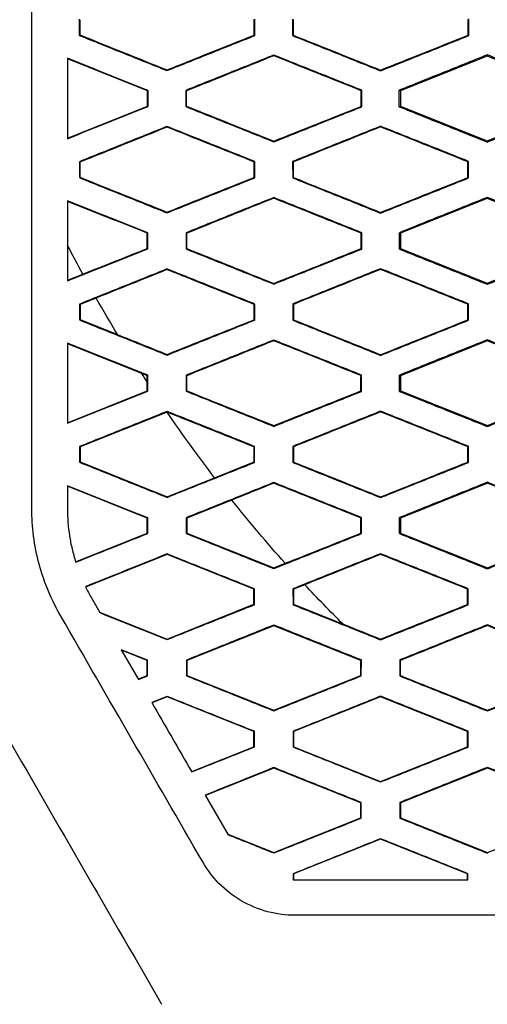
# Model space of a CAD drawing. Header units: millimetres. Extents: x 145 to 933, y -105 to 949.
# Tile 83 of 157: x 635.91 to 642.48, y 421.4 to 435.23. Entities that reach past the tile are written whole.
import ezdxf

# ---------------------------------------------------------------- set-up
doc = ezdxf.new("R2010")
doc.units = ezdxf.units.MM

msp = doc.modelspace()

# ---------------------------------------------------------------- linework, layer by layer
at = {"color": 7, "linetype": 'Continuous', "lineweight": 25}
for p, q in [((636.752, 435.237), (636.752, 435.011)), ((639.22, 435.009), (639.22, 435.239)), ((639.748, 435.24), (639.748, 435.008)), ((642.223, 435.007), (642.223, 435.241)), ((636.752, 435.011), (636.761, 435.017)), ((639.22, 435.009), (639.211, 435.015)), ((639.748, 435.008), (639.757, 435.014)), ((642.223, 435.007), (642.214, 435.013)), ((639.484, 434.734), (639.484, 434.724)), ((642.484, 434.718), (641.263, 434.23)), ((642.484, 434.737), (642.484, 434.718)), ((643.706, 434.23), (642.484, 434.718)), ((637.984, 434.516), (637.984, 434.526)), ((640.984, 434.513), (640.984, 434.522)), ((637.718, 434.238), (637.709, 434.232)), ((637.718, 434.01), (637.718, 434.238)), ((638.25, 434.238), (638.251, 434.01)), ((638.25, 434.238), (638.259, 434.232)), ((638.259, 434.016), (638.259, 434.232)), ((640.721, 434.24), (640.712, 434.234)), ((640.721, 434.008), (640.721, 434.24)), ((641.263, 434.23), (641.247, 434.24)), ((641.263, 434.23), (641.263, 434.018)), ((637.718, 434.01), (637.709, 434.016)), ((638.259, 434.016), (638.251, 434.01)), ((640.721, 434.008), (640.712, 434.014)), ((641.248, 434.008), (641.263, 434.018)), ((641.263, 434.018), (642.484, 433.53)), ((642.484, 433.53), (643.706, 434.018)), ((637.984, 433.731), (637.984, 433.722)), ((640.984, 433.734), (640.984, 433.725)), ((639.484, 433.515), (639.484, 433.525)), ((642.484, 433.512), (642.484, 433.53)), ((636.753, 433.236), (636.753, 433.012)), ((636.762, 433.23), (636.753, 433.236)), ((639.219, 433.238), (639.21, 433.232)), ((639.219, 433.01), (639.219, 433.238)), ((639.749, 433.239), (639.75, 433.009)), ((639.758, 433.233), (639.749, 433.239)), ((642.222, 433.24), (642.213, 433.234)), ((642.222, 433.008), (642.222, 433.24)), ((636.753, 433.012), (636.762, 433.017)), ((639.219, 433.01), (639.21, 433.015)), ((639.75, 433.009), (639.758, 433.015)), ((642.222, 433.008), (642.213, 433.014)), ((639.484, 432.732), (639.484, 432.723)), ((642.484, 432.718), (641.263, 432.23)), ((642.484, 432.735), (642.484, 432.718)), ((643.706, 432.23), (642.484, 432.718)), ((637.984, 432.518), (637.984, 432.527)), ((640.984, 432.514), (640.984, 432.524)), ((637.716, 432.237), (637.708, 432.231)), ((637.716, 432.011), (637.716, 432.237)), ((638.252, 432.237), (638.252, 432.011)), ((638.252, 432.237), (638.261, 432.231)), ((638.261, 432.017), (638.261, 432.231)), ((640.72, 432.239), (640.711, 432.233)), ((640.72, 432.009), (640.72, 432.239)), ((641.263, 432.23), (641.249, 432.239)), ((641.263, 432.23), (641.263, 432.018)), ((637.716, 432.011), (637.708, 432.017)), ((638.261, 432.017), (638.252, 432.011)), ((640.72, 432.009), (640.711, 432.015)), ((641.249, 432.009), (641.263, 432.018)), ((641.263, 432.018), (642.484, 431.53)), ((642.484, 431.53), (643.706, 432.018)), ((637.984, 431.73), (637.984, 431.72)), ((640.984, 431.733), (640.984, 431.724)), ((636.586, 431.57), (636.802, 431.656)), ((639.484, 431.517), (639.484, 431.526)), ((642.484, 431.514), (642.484, 431.53)), ((636.989, 431.32), (636.763, 431.23)), ((636.754, 431.235), (636.755, 431.013)), ((636.763, 431.23), (636.754, 431.235)), ((636.763, 431.23), (636.763, 431.018)), ((639.218, 431.237), (639.209, 431.232)), ((639.217, 431.011), (639.218, 431.237)), ((639.751, 431.238), (639.751, 431.01)), ((639.76, 431.232), (639.751, 431.238)), ((642.22, 431.239), (642.212, 431.233)), ((642.22, 431.009), (642.22, 431.239)), ((636.755, 431.013), (636.763, 431.018)), ((636.763, 431.018), (637.289, 430.808)), ((639.217, 431.011), (639.209, 431.016)), ((639.751, 431.01), (639.76, 431.016)), ((642.22, 431.009), (642.211, 431.015)), ((637.629, 430.261), (636.586, 430.678)), ((639.484, 430.731), (639.484, 430.721)), ((642.484, 430.718), (641.263, 430.23)), ((642.484, 430.734), (642.484, 430.718)), ((643.706, 430.23), (642.484, 430.718)), ((637.985, 430.519), (637.985, 430.529)), ((640.985, 430.516), (640.985, 430.525)), ((637.715, 430.236), (637.706, 430.23)), ((637.706, 430.141), (637.706, 430.23)), ((637.715, 430.012), (637.715, 430.236)), ((638.253, 430.236), (638.254, 430.012)), ((638.253, 430.236), (638.262, 430.23)), ((638.262, 430.018), (638.262, 430.23)), ((640.718, 430.238), (640.71, 430.232)), ((640.718, 430.01), (640.718, 430.238)), ((641.263, 430.23), (641.25, 430.238)), ((641.263, 430.23), (641.263, 430.018)), ((637.706, 430.018), (637.706, 430.141)), ((636.586, 429.57), (637.706, 430.018)), ((637.715, 430.012), (637.706, 430.018)), ((638.262, 430.018), (638.254, 430.012)), ((640.718, 430.01), (640.709, 430.016)), ((641.25, 430.01), (641.263, 430.018)), ((641.263, 430.018), (642.485, 429.53)), ((642.485, 429.53), (643.706, 430.018)), ((637.985, 429.718), (636.763, 429.23)), ((637.985, 429.728), (637.985, 429.718)), ((637.988, 429.717), (637.985, 429.718)), ((640.985, 429.731), (640.985, 429.722)), ((639.485, 429.518), (639.485, 429.528)), ((642.485, 429.516), (642.485, 429.53)), ((636.756, 429.234), (636.756, 429.014)), ((636.763, 429.23), (636.756, 429.234)), ((636.763, 429.23), (636.763, 429.018)), ((639.216, 429.236), (639.207, 429.23)), ((639.216, 429.012), (639.216, 429.236)), ((639.753, 429.237), (639.753, 429.011)), ((639.761, 429.231), (639.753, 429.237)), ((642.219, 429.238), (642.21, 429.232)), ((642.219, 429.01), (642.219, 429.238)), ((636.756, 429.014), (636.763, 429.018)), ((636.763, 429.018), (637.985, 428.529)), ((639.216, 429.012), (639.207, 429.018)), ((639.753, 429.011), (639.761, 429.017)), ((642.219, 429.01), (642.21, 429.016)), ((636.586, 428.684), (636.586, 428.365)), ((637.706, 428.23), (636.586, 428.678)), ((637.985, 428.529), (638.652, 428.796)), ((639.485, 428.729), (639.485, 428.719)), ((642.485, 428.718), (641.263, 428.23)), ((642.485, 428.732), (642.485, 428.718)), ((643.706, 428.23), (642.485, 428.718)), ((637.985, 428.521), (637.985, 428.529)), ((640.985, 428.518), (640.985, 428.527)), ((638.896, 428.483), (638.263, 428.23)), ((637.713, 428.235), (637.706, 428.23)), ((637.706, 428.018), (637.706, 428.23)), ((637.713, 428.013), (637.713, 428.235)), ((638.255, 428.235), (638.255, 428.013)), ((638.255, 428.235), (638.263, 428.23)), ((638.263, 428.23), (638.263, 428.018)), ((640.717, 428.237), (640.708, 428.231)), ((640.716, 428.011), (640.717, 428.237)), ((641.263, 428.23), (641.252, 428.237)), ((641.263, 428.23), (641.263, 428.018)), ((636.699, 427.615), (637.706, 428.018)), ((637.713, 428.013), (637.706, 428.018)), ((638.263, 428.018), (638.255, 428.013)), ((638.263, 428.018), (639.485, 427.53)), ((640.716, 428.011), (640.708, 428.017)), ((641.252, 428.011), (641.263, 428.018)), ((641.263, 428.018), (642.485, 427.53)), ((642.485, 427.53), (643.706, 428.018)), ((637.985, 427.718), (636.841, 427.261)), ((637.985, 427.726), (637.985, 427.718)), ((639.206, 427.23), (637.985, 427.718)), ((640.985, 427.729), (640.985, 427.72)), ((639.485, 427.53), (639.645, 427.594)), ((639.485, 427.52), (639.485, 427.53)), ((642.485, 427.517), (642.485, 427.53)), ((639.92, 427.293), (639.763, 427.23)), ((639.214, 427.235), (639.206, 427.23)), ((639.206, 427.018), (639.206, 427.23)), ((639.214, 427.013), (639.214, 427.235)), ((639.754, 427.236), (639.755, 427.013)), ((639.763, 427.23), (639.754, 427.236)), ((639.763, 427.23), (639.763, 427.018)), ((642.217, 427.237), (642.208, 427.231)), ((642.217, 427.011), (642.217, 427.237)), ((636.922, 427.108), (637.042, 426.901)), ((637.985, 426.529), (639.206, 427.018)), ((639.214, 427.013), (639.206, 427.018)), ((639.755, 427.013), (639.763, 427.018)), ((639.763, 427.018), (640.458, 426.74)), ((642.217, 427.011), (642.208, 427.017)), ((637.037, 426.908), (637.985, 426.529)), ((642.485, 426.73), (642.485, 426.72)), ((639.485, 426.718), (638.263, 426.23)), ((639.485, 426.727), (639.485, 426.718)), ((640.706, 426.23), (639.485, 426.718)), ((637.985, 426.523), (637.985, 426.529)), ((640.985, 426.52), (640.985, 426.529)), ((637.711, 426.233), (637.342, 426.381)), ((637.342, 426.381), (637.583, 425.964)), ((637.706, 426.23), (637.346, 426.374)), ((637.711, 426.233), (637.706, 426.23)), ((637.706, 426.018), (637.706, 426.23)), ((637.711, 426.015), (637.711, 426.233)), ((638.257, 426.234), (638.257, 426.014)), ((638.257, 426.234), (638.263, 426.23)), ((638.263, 426.23), (638.263, 426.018)), ((640.715, 426.236), (640.706, 426.23)), ((640.706, 426.018), (640.706, 426.23)), ((640.714, 426.013), (640.715, 426.236)), ((641.254, 426.236), (641.254, 426.012)), ((641.254, 426.236), (641.263, 426.23)), ((641.263, 426.018), (641.263, 426.23)), ((637.58, 425.968), (637.706, 426.018)), ((637.583, 425.964), (637.711, 426.015)), ((637.711, 426.015), (637.706, 426.018)), ((638.263, 426.018), (638.257, 426.014)), ((638.263, 426.018), (639.485, 425.53)), ((639.485, 425.53), (640.706, 426.018)), ((640.714, 426.013), (640.706, 426.018)), ((641.263, 426.018), (641.254, 426.012)), ((637.985, 425.724), (637.771, 425.638)), ((637.985, 425.718), (637.773, 425.634)), ((637.985, 425.724), (637.985, 425.718)), ((639.206, 425.23), (637.985, 425.718)), ((640.985, 425.718), (639.763, 425.23)), ((640.985, 425.727), (640.985, 425.718)), ((642.206, 425.23), (640.985, 425.718)), ((639.485, 425.522), (639.485, 425.53)), ((642.485, 425.52), (642.485, 425.529)), ((639.212, 425.234), (639.206, 425.23)), ((639.206, 425.018), (639.206, 425.23)), ((639.212, 425.014), (639.212, 425.234)), ((639.756, 425.234), (639.757, 425.014)), ((639.763, 425.23), (639.756, 425.234)), ((639.763, 425.23), (639.763, 425.018)), ((642.215, 425.236), (642.206, 425.23)), ((642.206, 425.018), (642.206, 425.23)), ((642.215, 425.012), (642.215, 425.236)), ((638.331, 424.668), (639.206, 425.018)), ((639.212, 425.014), (639.206, 425.018)), ((639.757, 425.014), (639.763, 425.018)), ((639.763, 425.018), (640.985, 424.53)), ((640.985, 424.53), (642.206, 425.018)), ((642.215, 425.012), (642.206, 425.018)), ((639.485, 424.718), (638.524, 424.334)), ((639.485, 424.725), (639.485, 424.718)), ((640.706, 424.23), (639.485, 424.718)), ((642.485, 424.718), (641.263, 424.23)), ((642.485, 424.728), (642.485, 424.718)), ((643.706, 424.23), (642.485, 424.718)), ((640.985, 424.522), (640.985, 424.53)), ((638.522, 424.338), (638.842, 423.782)), ((640.713, 424.234), (640.706, 424.23)), ((640.706, 424.018), (640.706, 424.23)), ((640.712, 424.014), (640.713, 424.234)), ((641.256, 424.234), (641.256, 424.014)), ((641.256, 424.234), (641.263, 424.23)), ((641.263, 424.23), (641.263, 424.018)), ((639.485, 423.53), (640.706, 424.018)), ((640.712, 424.014), (640.706, 424.018)), ((641.263, 424.018), (641.256, 424.014)), ((641.263, 424.018), (642.485, 423.53)), ((642.485, 423.53), (643.706, 424.018)), ((638.839, 423.788), (639.485, 423.53)), ((640.985, 423.718), (639.763, 423.23)), ((640.985, 423.725), (640.985, 423.718)), ((642.206, 423.23), (640.985, 423.718)), ((639.485, 423.525), (639.485, 423.53)), ((642.485, 423.522), (642.485, 423.53)), ((639.759, 423.233), (639.759, 423.149)), ((639.759, 423.233), (639.763, 423.23)), ((639.763, 423.23), (639.763, 423.149)), ((642.213, 423.234), (642.206, 423.23)), ((642.206, 423.149), (642.206, 423.23)), ((642.213, 423.149), (642.213, 423.234))]:
    msp.add_line(p, q, dxfattribs=at)
for points in [[(636.086, 428.36), (636.086, 435.923), (636.086, 443.454), (636.085, 450.982)], [(636.761, 435.231), (636.761, 435.16), (636.761, 435.088), (636.761, 435.017)], [(639.211, 435.015), (639.211, 435.088), (639.211, 435.16), (639.211, 435.233)], [(639.757, 435.234), (639.757, 435.161), (639.757, 435.087), (639.757, 435.014)], [(642.214, 435.013), (642.214, 435.087), (642.214, 435.161), (642.214, 435.235)], [(636.761, 435.017), (637.168, 434.853), (637.576, 434.689), (637.984, 434.526)], [(637.984, 434.526), (638.393, 434.689), (638.802, 434.852), (639.211, 435.015)], [(639.757, 435.014), (640.166, 434.85), (640.575, 434.686), (640.984, 434.522)], [(640.984, 434.522), (641.394, 434.686), (641.804, 434.849), (642.214, 435.013)], [(637.709, 434.232), (637.334, 434.381), (636.96, 434.53), (636.586, 434.68)], [(639.484, 434.724), (639.076, 434.56), (638.668, 434.396), (638.259, 434.232)], [(640.712, 434.234), (640.303, 434.397), (639.894, 434.561), (639.484, 434.724)], [(637.709, 434.016), (637.709, 434.088), (637.709, 434.16), (637.709, 434.232)], [(640.712, 434.014), (640.712, 434.087), (640.712, 434.161), (640.712, 434.234)], [(641.248, 434.008), (641.247, 434.085), (641.247, 434.163), (641.247, 434.24)], [(636.586, 433.569), (636.96, 433.718), (637.334, 433.867), (637.709, 434.016)], [(638.259, 434.016), (638.668, 433.852), (639.076, 433.688), (639.484, 433.525)], [(639.484, 433.525), (639.894, 433.688), (640.303, 433.851), (640.712, 434.014)], [(637.984, 433.722), (637.577, 433.558), (637.169, 433.394), (636.762, 433.23)], [(639.21, 433.232), (638.802, 433.395), (638.393, 433.559), (637.984, 433.722)], [(640.984, 433.725), (640.576, 433.561), (640.167, 433.397), (639.758, 433.233)], [(642.213, 433.234), (641.803, 433.398), (641.394, 433.562), (640.984, 433.725)], [(636.762, 433.23), (636.762, 433.159), (636.762, 433.088), (636.762, 433.017)], [(639.21, 433.015), (639.21, 433.088), (639.21, 433.16), (639.21, 433.232)], [(639.758, 433.233), (639.758, 433.16), (639.758, 433.088), (639.758, 433.015)], [(642.213, 433.014), (642.213, 433.087), (642.213, 433.161), (642.213, 433.234)], [(636.762, 433.017), (637.169, 432.854), (637.577, 432.691), (637.984, 432.527)], [(637.984, 432.527), (638.393, 432.69), (638.801, 432.853), (639.21, 433.015)], [(639.758, 433.015), (640.167, 432.851), (640.576, 432.688), (640.984, 432.524)], [(640.984, 432.524), (641.394, 432.687), (641.803, 432.85), (642.213, 433.014)], [(637.708, 432.231), (637.334, 432.38), (636.96, 432.529), (636.586, 432.678)], [(639.484, 432.723), (639.076, 432.559), (638.668, 432.395), (638.261, 432.231)], [(640.711, 432.233), (640.302, 432.396), (639.893, 432.56), (639.484, 432.723)], [(637.708, 432.017), (637.708, 432.088), (637.708, 432.16), (637.708, 432.231)], [(640.711, 432.015), (640.711, 432.088), (640.711, 432.16), (640.711, 432.233)], [(641.249, 432.009), (641.249, 432.086), (641.249, 432.163), (641.249, 432.239)], [(636.802, 431.657), (636.729, 431.791), (636.657, 431.925), (636.586, 432.061)], [(636.802, 431.657), (637.104, 431.777), (637.406, 431.897), (637.708, 432.017)], [(638.261, 432.017), (638.669, 431.853), (639.076, 431.69), (639.484, 431.526)], [(639.484, 431.526), (639.893, 431.689), (640.302, 431.852), (640.711, 432.015)], [(637.984, 431.72), (637.653, 431.587), (637.321, 431.454), (636.989, 431.32)], [(639.209, 431.232), (638.801, 431.394), (638.392, 431.557), (637.984, 431.72)], [(640.984, 431.724), (640.576, 431.56), (640.168, 431.396), (639.76, 431.232)], [(642.212, 431.233), (641.803, 431.397), (641.393, 431.56), (640.984, 431.724)], [(637.289, 430.808), (637.187, 430.977), (637.087, 431.148), (636.989, 431.32)], [(639.209, 431.016), (639.209, 431.088), (639.209, 431.16), (639.209, 431.232)], [(639.76, 431.232), (639.76, 431.16), (639.76, 431.088), (639.76, 431.016)], [(642.211, 431.015), (642.212, 431.088), (642.212, 431.161), (642.212, 431.233)], [(637.985, 430.529), (638.392, 430.691), (638.8, 430.854), (639.209, 431.016)], [(639.76, 431.016), (640.168, 430.852), (640.576, 430.689), (640.985, 430.525)], [(640.985, 430.525), (641.393, 430.688), (641.802, 430.852), (642.211, 431.015)], [(637.289, 430.808), (637.521, 430.715), (637.753, 430.622), (637.985, 430.529)], [(639.484, 430.721), (639.077, 430.558), (638.669, 430.394), (638.262, 430.23)], [(640.71, 430.232), (640.301, 430.395), (639.893, 430.558), (639.484, 430.721)], [(637.706, 430.23), (637.68, 430.24), (637.655, 430.25), (637.629, 430.261)], [(637.706, 430.141), (637.68, 430.181), (637.654, 430.221), (637.629, 430.261)], [(640.709, 430.016), (640.709, 430.088), (640.709, 430.16), (640.71, 430.232)], [(641.25, 430.01), (641.25, 430.086), (641.25, 430.162), (641.25, 430.238)], [(638.262, 430.018), (638.67, 429.854), (639.077, 429.691), (639.485, 429.528)], [(639.485, 429.528), (639.893, 429.691), (640.301, 429.853), (640.709, 430.016)], [(639.207, 429.23), (638.801, 429.393), (638.394, 429.555), (637.988, 429.717)], [(638.652, 428.797), (638.423, 429.097), (638.201, 429.404), (637.988, 429.717)], [(640.985, 429.722), (640.577, 429.558), (640.169, 429.395), (639.761, 429.231)], [(642.21, 429.232), (641.801, 429.396), (641.393, 429.559), (640.985, 429.722)], [(639.207, 429.018), (639.207, 429.089), (639.207, 429.159), (639.207, 429.23)], [(639.761, 429.231), (639.761, 429.16), (639.761, 429.088), (639.761, 429.017)], [(642.21, 429.016), (642.21, 429.088), (642.21, 429.16), (642.21, 429.232)], [(638.652, 428.797), (638.837, 428.87), (639.022, 428.944), (639.207, 429.018)], [(639.761, 429.017), (640.169, 428.854), (640.577, 428.69), (640.985, 428.527)], [(640.985, 428.527), (641.393, 428.69), (641.801, 428.853), (642.21, 429.016)], [(639.485, 428.719), (639.288, 428.641), (639.092, 428.562), (638.896, 428.483)], [(640.708, 428.231), (640.3, 428.394), (639.892, 428.557), (639.485, 428.719)], [(639.645, 427.594), (639.387, 427.883), (639.137, 428.179), (638.896, 428.483)], [(636.488, 426.86), (636.427, 426.966), (636.312, 427.195), (636.18, 427.579), (636.101, 427.979), (636.086, 428.237), (636.086, 428.36)], [(640.708, 428.017), (640.708, 428.088), (640.708, 428.16), (640.708, 428.231)], [(641.252, 428.011), (641.252, 428.086), (641.252, 428.162), (641.252, 428.237)], [(639.645, 427.594), (639.999, 427.735), (640.353, 427.876), (640.708, 428.017)], [(640.985, 427.72), (640.63, 427.578), (640.275, 427.435), (639.92, 427.293)], [(642.208, 427.231), (641.8, 427.394), (641.392, 427.557), (640.985, 427.72)], [(640.458, 426.74), (640.275, 426.92), (640.096, 427.105), (639.92, 427.293)], [(636.839, 427.266), (636.865, 427.212), (636.893, 427.16), (636.922, 427.108)], [(642.208, 427.017), (642.208, 427.088), (642.208, 427.16), (642.208, 427.231)], [(640.985, 426.529), (641.392, 426.692), (641.8, 426.854), (642.208, 427.017)], [(640.458, 426.74), (640.634, 426.67), (640.809, 426.599), (640.985, 426.529)], [(642.485, 426.72), (642.077, 426.557), (641.67, 426.393), (641.263, 426.23)], [(643.708, 426.231), (643.3, 426.394), (642.892, 426.557), (642.485, 426.72)], [(641.263, 426.018), (641.67, 425.855), (642.077, 425.692), (642.485, 425.529)], [(642.485, 425.529), (642.892, 425.692), (643.3, 425.854), (643.708, 426.017)], [(635.488, 425.592), (636.295, 424.195), (637.102, 422.797), (637.909, 421.399)], [(639.785, 422.649), (639.658, 422.649), (639.394, 422.682), (639.017, 422.839), (638.7, 423.088), (638.547, 423.293), (638.486, 423.399)], [(639.759, 423.149), (639.769, 423.149), (639.779, 423.149), (639.788, 423.149)], [(660.186, 422.649), (653.382, 422.649), (646.59, 422.649), (639.785, 422.649)]]:
    msp.add_open_spline(points, degree=3, dxfattribs=at)
for points, knots in [([(636.752, 435.011), (636.957, 434.928), (637.368, 434.764), (637.779, 434.599), (637.984, 434.516)], [0, 0, 0, 0, 0.500232, 1, 1, 1, 1]), ([(637.984, 434.516), (638.191, 434.598), (638.602, 434.763), (639.014, 434.927), (639.22, 435.009)], [0, 0, 0, 0, 0.500447, 1, 1, 1, 1]), ([(639.748, 435.008), (639.955, 434.926), (640.367, 434.761), (640.779, 434.595), (640.984, 434.513)], [0, 0, 0, 0, 0.500444, 1, 1, 1, 1]), ([(640.984, 434.513), (641.191, 434.595), (641.604, 434.76), (642.017, 434.925), (642.223, 435.007)], [0, 0, 0, 0, 0.5005237, 1, 1, 1, 1]), ([(637.718, 434.238), (637.529, 434.313), (637.152, 434.463), (636.774, 434.614), (636.586, 434.689)], [0, 0, 0, 0, 0.499789, 1, 1, 1, 1]), ([(636.586, 434.689), (636.586, 434.501), (636.586, 434.124), (636.586, 433.748), (636.586, 433.559)], [0, 0, 0, 0, 0.49987, 1, 1, 1, 1]), ([(639.484, 434.734), (639.279, 434.651), (638.868, 434.486), (638.456, 434.321), (638.25, 434.238)], [0, 0, 0, 0, 0.4995236, 1, 1, 1, 1]), ([(640.721, 434.24), (640.515, 434.322), (640.103, 434.487), (639.691, 434.651), (639.484, 434.734)], [0, 0, 0, 0, 0.499566, 1, 1, 1, 1]), ([(642.484, 434.737), (642.278, 434.654), (641.866, 434.488), (641.454, 434.323), (641.247, 434.24)], [0, 0, 0, 0, 0.49947, 1, 1, 1, 1]), ([(643.723, 434.242), (643.517, 434.324), (643.104, 434.489), (642.691, 434.654), (642.484, 434.737)], [0, 0, 0, 0, 0.499572, 1, 1, 1, 1]), ([(636.586, 433.559), (636.774, 433.635), (637.152, 433.785), (637.529, 433.935), (637.718, 434.01)], [0, 0, 0, 0, 0.500297, 1, 1, 1, 1]), ([(638.251, 434.01), (638.456, 433.927), (638.868, 433.763), (639.279, 433.598), (639.484, 433.515)], [0, 0, 0, 0, 0.50039, 1, 1, 1, 1]), ([(639.484, 433.515), (639.691, 433.597), (640.103, 433.762), (640.515, 433.926), (640.721, 434.008)], [0, 0, 0, 0, 0.50052, 1, 1, 1, 1]), ([(641.248, 434.008), (641.454, 433.925), (641.866, 433.76), (642.278, 433.595), (642.484, 433.512)], [0, 0, 0, 0, 0.500446, 1, 1, 1, 1]), ([(642.484, 433.512), (642.691, 433.595), (643.104, 433.759), (643.517, 433.924), (643.723, 434.007)], [0, 0, 0, 0, 0.5005143, 1, 1, 1, 1]), ([(637.984, 433.731), (637.779, 433.649), (637.369, 433.484), (636.958, 433.319), (636.753, 433.236)], [0, 0, 0, 0, 0.499682, 1, 1, 1, 1]), ([(639.219, 433.238), (639.013, 433.32), (638.602, 433.485), (638.19, 433.649), (637.984, 433.731)], [0, 0, 0, 0, 0.499639, 1, 1, 1, 1]), ([(640.984, 433.734), (640.779, 433.652), (640.367, 433.487), (639.955, 433.321), (639.749, 433.239)], [0, 0, 0, 0, 0.49947, 1, 1, 1, 1]), ([(642.222, 433.24), (642.016, 433.323), (641.603, 433.487), (641.191, 433.652), (640.984, 433.734)], [0, 0, 0, 0, 0.499561, 1, 1, 1, 1]), ([(636.753, 433.012), (636.958, 432.929), (637.369, 432.765), (637.779, 432.6), (637.984, 432.518)], [0, 0, 0, 0, 0.500218, 1, 1, 1, 1]), ([(637.984, 432.518), (638.19, 432.6), (638.602, 432.764), (639.013, 432.928), (639.219, 433.01)], [0, 0, 0, 0, 0.500463, 1, 1, 1, 1]), ([(639.75, 433.009), (639.956, 432.927), (640.367, 432.762), (640.779, 432.597), (640.984, 432.514)], [0, 0, 0, 0, 0.50043, 1, 1, 1, 1]), ([(640.984, 432.514), (641.191, 432.597), (641.603, 432.761), (642.016, 432.926), (642.222, 433.008)], [0, 0, 0, 0, 0.500539, 1, 1, 1, 1]), ([(637.716, 432.237), (637.528, 432.312), (637.151, 432.462), (636.774, 432.613), (636.586, 432.688)], [0, 0, 0, 0, 0.499803, 1, 1, 1, 1]), ([(636.586, 432.688), (636.586, 432.5), (636.586, 432.124), (636.586, 431.749), (636.586, 431.561)], [0, 0, 0, 0, 0.4998053, 1, 1, 1, 1]), ([(639.484, 432.732), (639.279, 432.65), (638.868, 432.485), (638.457, 432.32), (638.252, 432.237)], [0, 0, 0, 0, 0.499508, 1, 1, 1, 1]), ([(640.72, 432.239), (640.514, 432.321), (640.102, 432.486), (639.691, 432.65), (639.484, 432.732)], [0, 0, 0, 0, 0.499579, 1, 1, 1, 1]), ([(642.484, 432.735), (642.279, 432.653), (641.867, 432.487), (641.455, 432.322), (641.249, 432.239)], [0, 0, 0, 0, 0.499455, 1, 1, 1, 1]), ([(643.722, 432.241), (643.516, 432.323), (643.103, 432.488), (642.691, 432.653), (642.484, 432.735)], [0, 0, 0, 0, 0.499584, 1, 1, 1, 1]), ([(636.586, 431.561), (636.774, 431.636), (637.151, 431.786), (637.528, 431.936), (637.716, 432.011)], [0, 0, 0, 0, 0.500311, 1, 1, 1, 1]), ([(638.252, 432.011), (638.458, 431.928), (638.868, 431.764), (639.279, 431.599), (639.484, 431.517)], [0, 0, 0, 0, 0.50038, 1, 1, 1, 1]), ([(639.484, 431.517), (639.691, 431.599), (640.102, 431.763), (640.514, 431.927), (640.72, 432.009)], [0, 0, 0, 0, 0.500533, 1, 1, 1, 1]), ([(641.249, 432.009), (641.455, 431.926), (641.867, 431.761), (642.279, 431.596), (642.484, 431.514)], [0, 0, 0, 0, 0.500436, 1, 1, 1, 1]), ([(642.484, 431.514), (642.691, 431.596), (643.103, 431.761), (643.516, 431.925), (643.722, 432.008)], [0, 0, 0, 0, 0.500527, 1, 1, 1, 1]), ([(637.984, 431.73), (637.78, 431.647), (637.369, 431.482), (636.96, 431.318), (636.754, 431.235)], [0, 0, 0, 0, 0.49967, 1, 1, 1, 1]), ([(639.218, 431.237), (639.012, 431.319), (638.601, 431.483), (638.19, 431.647), (637.984, 431.73)], [0, 0, 0, 0, 0.499648, 1, 1, 1, 1]), ([(640.984, 431.733), (640.779, 431.651), (640.368, 431.485), (639.957, 431.32), (639.751, 431.238)], [0, 0, 0, 0, 0.499458, 1, 1, 1, 1]), ([(642.22, 431.239), (642.015, 431.322), (641.603, 431.486), (641.191, 431.651), (640.984, 431.733)], [0, 0, 0, 0, 0.49957, 1, 1, 1, 1]), ([(636.755, 431.013), (636.96, 430.93), (637.37, 430.766), (637.78, 430.601), (637.985, 430.519)], [0, 0, 0, 0, 0.50021, 1, 1, 1, 1]), ([(637.985, 430.519), (638.19, 430.601), (638.601, 430.765), (639.012, 430.929), (639.217, 431.011)], [0, 0, 0, 0, 0.500473, 1, 1, 1, 1]), ([(639.751, 431.01), (639.957, 430.928), (640.368, 430.763), (640.779, 430.598), (640.985, 430.516)], [0, 0, 0, 0, 0.500423, 1, 1, 1, 1]), ([(640.985, 430.516), (641.191, 430.598), (641.602, 430.762), (642.014, 430.927), (642.22, 431.009)], [0, 0, 0, 0, 0.5005494, 1, 1, 1, 1]), ([(637.715, 430.236), (637.527, 430.311), (637.15, 430.461), (636.774, 430.611), (636.586, 430.686)], [0, 0, 0, 0, 0.499811, 1, 1, 1, 1]), ([(636.586, 430.686), (636.586, 430.499), (636.586, 430.124), (636.586, 429.75), (636.586, 429.563)], [0, 0, 0, 0, 0.499775, 1, 1, 1, 1]), ([(639.484, 430.731), (639.279, 430.648), (638.869, 430.483), (638.459, 430.319), (638.253, 430.236)], [0, 0, 0, 0, 0.499499, 1, 1, 1, 1]), ([(640.718, 430.238), (640.513, 430.32), (640.102, 430.484), (639.69, 430.648), (639.484, 430.731)], [0, 0, 0, 0, 0.499585, 1, 1, 1, 1]), ([(642.484, 430.734), (642.279, 430.651), (641.867, 430.486), (641.456, 430.321), (641.25, 430.238)], [0, 0, 0, 0, 0.4994452, 1, 1, 1, 1]), ([(643.721, 430.24), (643.515, 430.322), (643.103, 430.487), (642.691, 430.651), (642.484, 430.734)], [0, 0, 0, 0, 0.499591, 1, 1, 1, 1]), ([(636.586, 429.563), (636.774, 429.638), (637.15, 429.787), (637.527, 429.937), (637.715, 430.012)], [0, 0, 0, 0, 0.500318, 1, 1, 1, 1]), ([(638.254, 430.012), (638.459, 429.93), (638.869, 429.765), (639.279, 429.601), (639.485, 429.518)], [0, 0, 0, 0, 0.500376, 1, 1, 1, 1]), ([(639.485, 429.518), (639.69, 429.6), (640.101, 429.764), (640.513, 429.928), (640.718, 430.01)], [0, 0, 0, 0, 0.500541, 1, 1, 1, 1]), ([(641.25, 430.01), (641.456, 429.927), (641.868, 429.763), (642.279, 429.598), (642.485, 429.516)], [0, 0, 0, 0, 0.500432, 1, 1, 1, 1]), ([(642.485, 429.516), (642.691, 429.598), (643.103, 429.762), (643.515, 429.926), (643.72, 430.009)], [0, 0, 0, 0, 0.5005345, 1, 1, 1, 1]), ([(637.985, 429.728), (637.78, 429.646), (637.37, 429.481), (636.961, 429.317), (636.756, 429.234)], [0, 0, 0, 0, 0.499664, 1, 1, 1, 1]), ([(639.216, 429.236), (639.011, 429.318), (638.6, 429.482), (638.19, 429.646), (637.985, 429.728)], [0, 0, 0, 0, 0.499652, 1, 1, 1, 1]), ([(640.985, 429.731), (640.779, 429.649), (640.369, 429.484), (639.958, 429.319), (639.753, 429.237)], [0, 0, 0, 0, 0.499451, 1, 1, 1, 1]), ([(642.219, 429.238), (642.013, 429.32), (641.602, 429.485), (641.19, 429.649), (640.985, 429.731)], [0, 0, 0, 0, 0.499573, 1, 1, 1, 1]), ([(636.756, 429.014), (636.961, 428.932), (637.37, 428.767), (637.78, 428.603), (637.985, 428.521)], [0, 0, 0, 0, 0.5002084, 1, 1, 1, 1]), ([(637.985, 428.521), (638.19, 428.603), (638.6, 428.766), (639.011, 428.93), (639.216, 429.012)], [0, 0, 0, 0, 0.500477, 1, 1, 1, 1]), ([(639.753, 429.011), (639.958, 428.929), (640.369, 428.764), (640.779, 428.6), (640.985, 428.518)], [0, 0, 0, 0, 0.500422, 1, 1, 1, 1]), ([(640.985, 428.518), (641.19, 428.6), (641.602, 428.764), (642.013, 428.928), (642.219, 429.01)], [0, 0, 0, 0, 0.500554, 1, 1, 1, 1]), ([(637.713, 428.235), (637.525, 428.31), (637.15, 428.46), (636.774, 428.609), (636.586, 428.684)], [0, 0, 0, 0, 0.499812, 1, 1, 1, 1]), ([(639.485, 428.729), (639.28, 428.647), (638.87, 428.482), (638.46, 428.317), (638.255, 428.235)], [0, 0, 0, 0, 0.499495, 1, 1, 1, 1]), ([(640.717, 428.237), (640.511, 428.319), (640.101, 428.483), (639.69, 428.647), (639.485, 428.729)], [0, 0, 0, 0, 0.499586, 1, 1, 1, 1]), ([(642.485, 428.732), (642.279, 428.649), (641.868, 428.485), (641.458, 428.32), (641.252, 428.237)], [0, 0, 0, 0, 0.499441, 1, 1, 1, 1]), ([(643.719, 428.238), (643.513, 428.321), (643.102, 428.485), (642.69, 428.65), (642.485, 428.732)], [0, 0, 0, 0, 0.499591, 1, 1, 1, 1]), ([(636.586, 428.365), (636.587, 428.299), (636.589, 428.17), (636.613, 427.98), (636.648, 427.794), (636.683, 427.672), (636.701, 427.61)], [0, 0, 0, 0, 0.26074, 0.501832, 0.750282, 1, 1, 1, 1]), ([(636.701, 427.61), (636.87, 427.678), (637.207, 427.812), (637.544, 427.946), (637.713, 428.013)], [0, 0, 0, 0, 0.50036, 1, 1, 1, 1]), ([(638.255, 428.013), (638.46, 427.931), (638.87, 427.767), (639.28, 427.602), (639.485, 427.52)], [0, 0, 0, 0, 0.500377, 1, 1, 1, 1]), ([(639.485, 427.52), (639.69, 427.602), (640.101, 427.766), (640.511, 427.93), (640.716, 428.011)], [0, 0, 0, 0, 0.500542, 1, 1, 1, 1]), ([(641.252, 428.011), (641.458, 427.929), (641.869, 427.764), (642.279, 427.6), (642.485, 427.517)], [0, 0, 0, 0, 0.500434, 1, 1, 1, 1]), ([(642.485, 427.517), (642.69, 427.6), (643.102, 427.764), (643.513, 427.928), (643.719, 428.01)], [0, 0, 0, 0, 0.500536, 1, 1, 1, 1]), ([(637.985, 427.726), (637.794, 427.649), (637.412, 427.496), (637.03, 427.342), (636.839, 427.266)], [0, 0, 0, 0, 0.499638, 1, 1, 1, 1]), ([(639.214, 427.235), (639.009, 427.317), (638.599, 427.481), (638.19, 427.644), (637.985, 427.726)], [0, 0, 0, 0, 0.49965, 1, 1, 1, 1]), ([(640.985, 427.729), (640.78, 427.647), (640.37, 427.483), (639.96, 427.318), (639.754, 427.236)], [0, 0, 0, 0, 0.49945, 1, 1, 1, 1]), ([(642.217, 427.237), (642.012, 427.319), (641.601, 427.483), (641.19, 427.647), (640.985, 427.729)], [0, 0, 0, 0, 0.499571, 1, 1, 1, 1]), ([(637.985, 426.523), (638.19, 426.605), (638.599, 426.768), (639.009, 426.931), (639.214, 427.013)], [0, 0, 0, 0, 0.500475, 1, 1, 1, 1]), ([(639.755, 427.013), (639.96, 426.93), (640.37, 426.766), (640.78, 426.602), (640.985, 426.52)], [0, 0, 0, 0, 0.500427, 1, 1, 1, 1]), ([(640.985, 426.52), (641.19, 426.602), (641.601, 426.765), (642.012, 426.929), (642.217, 427.011)], [0, 0, 0, 0, 0.5005527, 1, 1, 1, 1]), ([(637.042, 426.901), (637.199, 426.838), (637.513, 426.712), (637.827, 426.586), (637.985, 426.523)], [0, 0, 0, 0, 0.500313, 1, 1, 1, 1]), ([(638.486, 423.399), (638.144, 423.991), (637.816, 424.56), (637.158, 425.699), (636.83, 426.268), (636.488, 426.86)], [0, 0, 0, 0, 0.5, 0.5, 1, 1, 1, 1]), ([(642.485, 426.73), (642.28, 426.648), (641.869, 426.483), (641.459, 426.318), (641.254, 426.236)], [0, 0, 0, 0, 0.499443, 1, 1, 1, 1]), ([(643.717, 426.237), (643.512, 426.319), (643.101, 426.483), (642.69, 426.648), (642.485, 426.73)], [0, 0, 0, 0, 0.499584, 1, 1, 1, 1]), ([(639.485, 426.727), (639.28, 426.645), (638.871, 426.48), (638.462, 426.316), (638.257, 426.234)], [0, 0, 0, 0, 0.499498, 1, 1, 1, 1]), ([(640.715, 426.236), (640.51, 426.317), (640.1, 426.481), (639.69, 426.645), (639.485, 426.727)], [0, 0, 0, 0, 0.49958, 1, 1, 1, 1]), ([(638.257, 426.014), (638.462, 425.932), (638.871, 425.768), (639.28, 425.604), (639.485, 425.522)], [0, 0, 0, 0, 0.500385, 1, 1, 1, 1]), ([(639.485, 425.522), (639.69, 425.604), (640.1, 425.768), (640.51, 425.931), (640.714, 426.013)], [0, 0, 0, 0, 0.500538, 1, 1, 1, 1]), ([(641.254, 426.012), (641.459, 425.93), (641.87, 425.766), (642.28, 425.602), (642.485, 425.52)], [0, 0, 0, 0, 0.500442, 1, 1, 1, 1]), ([(642.485, 425.52), (642.69, 425.602), (643.101, 425.765), (643.512, 425.929), (643.717, 426.011)], [0, 0, 0, 0, 0.500532, 1, 1, 1, 1]), ([(637.771, 425.638), (637.865, 425.476), (638.052, 425.151), (638.239, 424.826), (638.333, 424.664)], [0, 0, 0, 0, 0.500224, 1, 1, 1, 1]), ([(639.212, 425.234), (639.008, 425.315), (638.598, 425.479), (638.189, 425.642), (637.985, 425.724)], [0, 0, 0, 0, 0.499642, 1, 1, 1, 1]), ([(640.985, 425.727), (640.78, 425.645), (640.371, 425.481), (639.961, 425.316), (639.756, 425.234)], [0, 0, 0, 0, 0.4994559, 1, 1, 1, 1]), ([(642.215, 425.236), (642.01, 425.318), (641.6, 425.481), (641.19, 425.645), (640.985, 425.727)], [0, 0, 0, 0, 0.499562, 1, 1, 1, 1]), ([(638.333, 424.664), (638.48, 424.723), (638.773, 424.839), (639.066, 424.956), (639.212, 425.014)], [0, 0, 0, 0, 0.500644, 1, 1, 1, 1]), ([(639.757, 425.014), (639.961, 424.932), (640.371, 424.768), (640.78, 424.604), (640.985, 424.522)], [0, 0, 0, 0, 0.500438, 1, 1, 1, 1]), ([(640.985, 424.522), (641.19, 424.604), (641.6, 424.767), (642.01, 424.931), (642.215, 425.012)], [0, 0, 0, 0, 0.500545, 1, 1, 1, 1]), ([(639.485, 424.725), (639.324, 424.66), (639.003, 424.531), (638.682, 424.402), (638.522, 424.338)], [0, 0, 0, 0, 0.499385, 1, 1, 1, 1]), ([(640.713, 424.234), (640.508, 424.316), (640.099, 424.479), (639.689, 424.643), (639.485, 424.725)], [0, 0, 0, 0, 0.499569, 1, 1, 1, 1]), ([(642.485, 424.728), (642.28, 424.645), (641.87, 424.481), (641.461, 424.317), (641.256, 424.234)], [0, 0, 0, 0, 0.499452, 1, 1, 1, 1]), ([(643.715, 424.236), (643.51, 424.318), (643.1, 424.482), (642.69, 424.646), (642.485, 424.728)], [0, 0, 0, 0, 0.499572, 1, 1, 1, 1]), ([(639.485, 423.525), (639.689, 423.606), (640.099, 423.769), (640.508, 423.933), (640.712, 424.014)], [0, 0, 0, 0, 0.500526, 1, 1, 1, 1]), ([(641.256, 424.014), (641.461, 423.932), (641.871, 423.768), (642.28, 423.604), (642.485, 423.522)], [0, 0, 0, 0, 0.500455, 1, 1, 1, 1]), ([(638.842, 423.782), (638.949, 423.739), (639.163, 423.654), (639.377, 423.568), (639.485, 423.525)], [0, 0, 0, 0, 0.499045, 1, 1, 1, 1]), ([(640.985, 423.725), (640.78, 423.643), (640.372, 423.479), (639.963, 423.315), (639.759, 423.233)], [0, 0, 0, 0, 0.499468, 1, 1, 1, 1]), ([(642.213, 423.234), (642.008, 423.316), (641.599, 423.48), (641.189, 423.643), (640.985, 423.725)], [0, 0, 0, 0, 0.499548, 1, 1, 1, 1]), ([(639.788, 423.149), (640.058, 423.149), (640.597, 423.149), (641.405, 423.149), (641.943, 423.149), (642.213, 423.149)], [0, 0, 0, 0, 0.33357, 0.666901, 1, 1, 1, 1])]:
    msp.add_open_spline(points, degree=3, knots=knots, dxfattribs=at)

doc.saveas('drawing.dxf')
